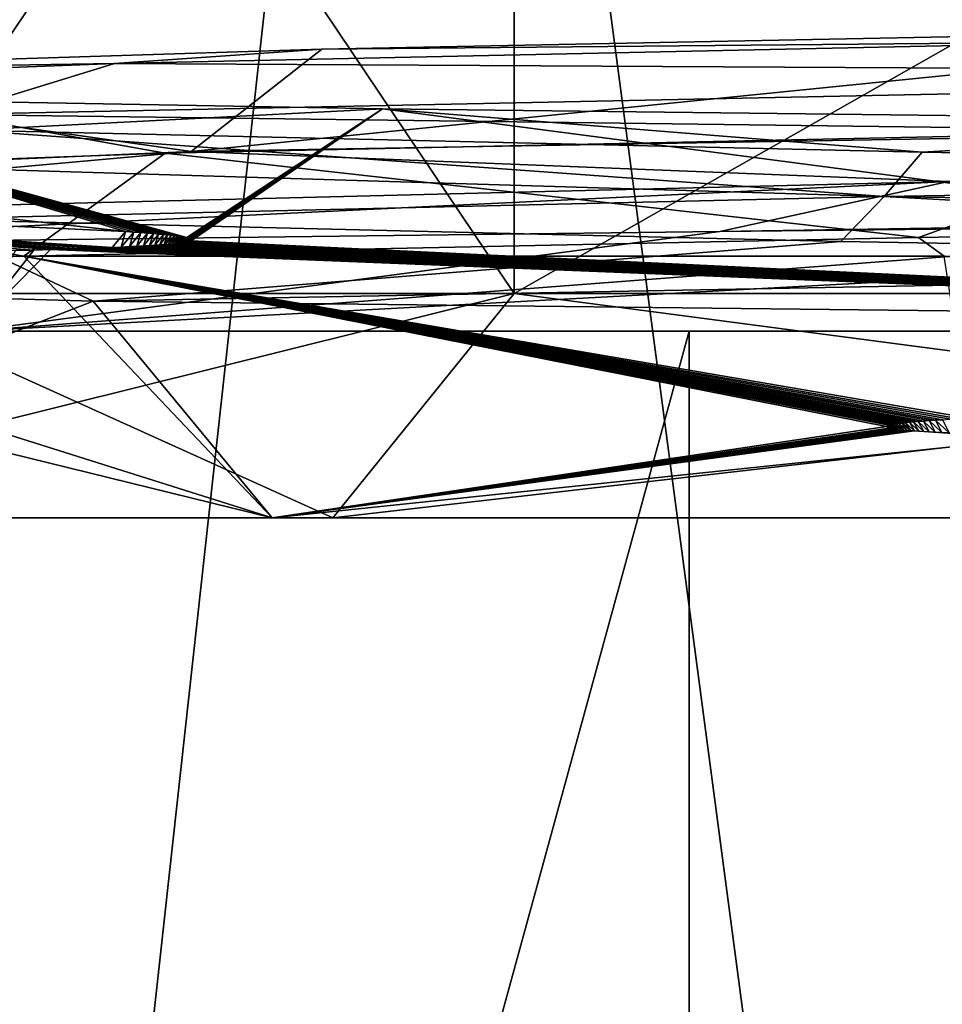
# Model space of a CAD drawing. Header units: millimetres. Extents: x -284 to 78, y 0 to 199.
# Tile 91 of 122: x 40.99 to 43.46, y 24.25 to 26.88. Entities that reach past the tile are written whole.
import ezdxf

# ---------------------------------------------------------------- set-up
doc = ezdxf.new("R2010")
doc.units = ezdxf.units.MM
doc.header["$LTSCALE"] = 65.185185
for name, color, linetype in [('504', 7, 'CONTINUOUS'), ('508', 7, 'CONTINUOUS'), ('512', 7, 'CONTINUOUS'), ('513', 7, 'CONTINUOUS'), ('514', 7, 'CONTINUOUS'), ('515', 7, 'CONTINUOUS'), ('516', 7, 'CONTINUOUS'), ('524', 7, 'CONTINUOUS'), ('540', 7, 'CONTINUOUS'), ('541', 7, 'CONTINUOUS'), ('545', 7, 'CONTINUOUS'), ('625', 7, 'CONTINUOUS'), ('626', 7, 'CONTINUOUS'), ('627', 7, 'CONTINUOUS'), ('628', 7, 'CONTINUOUS'), ('640', 7, 'CONTINUOUS'), ('641', 7, 'CONTINUOUS'), ('642', 7, 'CONTINUOUS'), ('678', 7, 'CONTINUOUS')]:
    doc.layers.add(name, color=color, linetype=linetype)

msp = doc.modelspace()

# ---------------------------------------------------------------- linework, layer by layer
at = {"layer": '504', "linetype": 'CONTINUOUS'}
for points in [[(37.4309, 7.05, 8.0018), (45.2038, 7.05, 14.107), (38.0464, 61.05, 8.8951), (37.4309, 7.05, 8.0018)], [(45.3956, 61.05, -14.1707), (39.4641, 7.05, -10.5359), (37.9456, 61.05, -8.758), (45.3956, 61.05, -14.1707)], [(38.0464, 61.05, 8.8951), (45.2038, 7.05, 14.107), (41.4499, 61.05, 12.2027), (38.0464, 61.05, 8.8951)], [(48.3757, 7.05, -14.8112), (39.4641, 7.05, -10.5359), (45.3956, 61.05, -14.1707), (48.3757, 7.05, -14.8112)], [(41.4499, 61.05, 12.2027), (45.2038, 7.05, 14.107), (45.7207, 61.05, 14.2723), (41.4499, 61.05, 12.2027)]]:
    msp.add_3dface(points, dxfattribs=at)
at = {"layer": '508', "linetype": 'CONTINUOUS'}
for points in [[(42.7831, 26.05, 10.6924), (37.5746, 26.05, 3.4668), (40.8581, 26.05, 6.642), (42.7831, 26.05, 10.6924)], [(38.2901, 26.05, -5.4118), (44.5882, 26.05, -11.7099), (40.8581, 26.05, -6.642), (38.2901, 26.05, -5.4118)], [(40.8581, 26.05, -6.642), (44.5882, 26.05, -11.7099), (46.5083, 26.05, -10.747), (40.8581, 26.05, -6.642)], [(46.5083, 26.05, 10.747), (42.7831, 26.05, 10.6924), (40.8581, 26.05, 6.642), (46.5083, 26.05, 10.747)], [(42.7831, 26.05, 10.6924), (55.3068, 26.05, 10.9566), (53.5282, 26.05, 12.218), (42.7831, 26.05, 10.6924)], [(55.3068, 26.05, 10.9566), (42.7831, 26.05, 10.6924), (46.5083, 26.05, 10.747), (55.3068, 26.05, 10.9566)], [(51.4324, 26.05, 12.8202), (42.7831, 26.05, 10.6924), (53.5282, 26.05, 12.218), (51.4324, 26.05, 12.8202)]]:
    msp.add_3dface(points, dxfattribs=at)
at = {"layer": '512', "linetype": 'CONTINUOUS'}
for points in [[(41.2743, 26.3166, -6.7525), (40.0668, 26.6786, -3.8998), (39.3369, 26.5309, -1.8305), (41.2743, 26.3166, -6.7525)], [(41.962, 26.6449, -7.0704), (40.0668, 26.6786, -3.8998), (41.4383, 26.3003, -6.9852), (41.962, 26.6449, -7.0704)], [(41.4383, 26.3003, -6.9852), (40.0668, 26.6786, -3.8998), (41.4333, 26.3013, -6.9775), (41.4383, 26.3003, -6.9852)], [(41.4333, 26.3013, -6.9775), (40.0668, 26.6786, -3.8998), (41.4276, 26.3022, -6.969), (41.4333, 26.3013, -6.9775)], [(41.4276, 26.3022, -6.969), (40.0668, 26.6786, -3.8998), (41.4212, 26.3032, -6.9596), (41.4276, 26.3022, -6.969)], [(41.4212, 26.3032, -6.9596), (40.0668, 26.6786, -3.8998), (41.414, 26.3042, -6.9491), (41.4212, 26.3032, -6.9596)], [(41.414, 26.3042, -6.9491), (40.0668, 26.6786, -3.8998), (41.4059, 26.3052, -6.9374), (41.414, 26.3042, -6.9491)], [(41.4059, 26.3052, -6.9374), (40.0668, 26.6786, -3.8998), (41.3968, 26.3063, -6.9244), (41.4059, 26.3052, -6.9374)], [(41.3968, 26.3063, -6.9244), (40.0668, 26.6786, -3.8998), (41.3866, 26.3074, -6.91), (41.3968, 26.3063, -6.9244)], [(41.3866, 26.3074, -6.91), (40.0668, 26.6786, -3.8998), (41.3753, 26.3085, -6.894), (41.3866, 26.3074, -6.91)], [(41.3753, 26.3085, -6.894), (40.0668, 26.6786, -3.8998), (41.3626, 26.3097, -6.8763), (41.3753, 26.3085, -6.894)], [(41.3626, 26.3097, -6.8763), (40.0668, 26.6786, -3.8998), (41.3485, 26.311, -6.8565), (41.3626, 26.3097, -6.8763)], [(41.3485, 26.311, -6.8565), (40.0668, 26.6786, -3.8998), (41.3328, 26.3123, -6.8345), (41.3485, 26.311, -6.8565)], [(41.3328, 26.3123, -6.8345), (40.0668, 26.6786, -3.8998), (41.3153, 26.3137, -6.81), (41.3328, 26.3123, -6.8345)], [(41.3153, 26.3137, -6.81), (40.0668, 26.6786, -3.8998), (41.2959, 26.3151, -6.7828), (41.3153, 26.3137, -6.81)], [(41.2959, 26.3151, -6.7828), (40.0668, 26.6786, -3.8998), (41.2743, 26.3166, -6.7525), (41.2959, 26.3151, -6.7828)], [(41.4427, 26.2993, -6.9921), (41.962, 26.6449, -7.0704), (41.4383, 26.3003, -6.9852), (41.4427, 26.2993, -6.9921)], [(41.4464, 26.2983, -6.9984), (41.962, 26.6449, -7.0704), (41.4427, 26.2993, -6.9921), (41.4464, 26.2983, -6.9984)], [(41.4495, 26.2972, -7.0039), (41.962, 26.6449, -7.0704), (41.4464, 26.2983, -6.9984), (41.4495, 26.2972, -7.0039)], [(46.5083, 26.05, -10.747), (41.962, 26.6449, -7.0704), (41.4494, 26.2912, -7.0132), (46.5083, 26.05, -10.747)], [(41.4494, 26.2912, -7.0132), (41.962, 26.6449, -7.0704), (41.4522, 26.2958, -7.0092), (41.4494, 26.2912, -7.0132)], [(41.4522, 26.2958, -7.0092), (41.962, 26.6449, -7.0704), (41.4495, 26.2972, -7.0039), (41.4522, 26.2958, -7.0092)], [(41.962, 26.6449, -7.0704), (46.5083, 26.05, -10.747), (44.8318, 26.6111, -9.4135), (41.962, 26.6449, -7.0704)], [(41.4448, 26.2898, -7.0098), (46.5083, 26.05, -10.747), (41.4494, 26.2912, -7.0132), (41.4448, 26.2898, -7.0098)], [(40.8581, 26.05, -6.642), (46.5083, 26.05, -10.747), (41.0727, 26.2682, -6.5658), (40.8581, 26.05, -6.642)], [(41.0283, 26.2669, -6.5072), (40.8581, 26.05, -6.642), (41.0727, 26.2682, -6.5658), (41.0283, 26.2669, -6.5072)], [(40.9794, 26.2657, -6.4413), (40.8581, 26.05, -6.642), (41.0283, 26.2669, -6.5072), (40.9794, 26.2657, -6.4413)], [(41.0727, 26.2682, -6.5658), (46.5083, 26.05, -10.747), (41.1127, 26.2694, -6.6179), (41.0727, 26.2682, -6.5658)], [(41.1127, 26.2694, -6.6179), (46.5083, 26.05, -10.747), (41.149, 26.2705, -6.6644), (41.1127, 26.2694, -6.6179)], [(41.149, 26.2705, -6.6644), (46.5083, 26.05, -10.747), (41.1818, 26.2717, -6.7059), (41.149, 26.2705, -6.6644)], [(41.1818, 26.2717, -6.7059), (46.5083, 26.05, -10.747), (41.2114, 26.2728, -6.7428), (41.1818, 26.2717, -6.7059)], [(41.2114, 26.2728, -6.7428), (46.5083, 26.05, -10.747), (41.2382, 26.2739, -6.7758), (41.2114, 26.2728, -6.7428)], [(41.2382, 26.2739, -6.7758), (46.5083, 26.05, -10.747), (41.2624, 26.2749, -6.8053), (41.2382, 26.2739, -6.7758)], [(41.2624, 26.2749, -6.8053), (46.5083, 26.05, -10.747), (41.2843, 26.276, -6.8316), (41.2624, 26.2749, -6.8053)], [(41.2843, 26.276, -6.8316), (46.5083, 26.05, -10.747), (41.3041, 26.277, -6.8552), (41.2843, 26.276, -6.8316)], [(41.3041, 26.277, -6.8552), (46.5083, 26.05, -10.747), (41.3219, 26.2779, -6.8762), (41.3041, 26.277, -6.8552)], [(41.3219, 26.2779, -6.8762), (46.5083, 26.05, -10.747), (41.3381, 26.2789, -6.895), (41.3219, 26.2779, -6.8762)], [(41.3381, 26.2789, -6.895), (46.5083, 26.05, -10.747), (41.3526, 26.2798, -6.9118), (41.3381, 26.2789, -6.895)], [(41.3526, 26.2798, -6.9118), (46.5083, 26.05, -10.747), (41.3658, 26.2807, -6.9268), (41.3526, 26.2798, -6.9118)], [(41.3658, 26.2807, -6.9268), (46.5083, 26.05, -10.747), (41.3777, 26.2816, -6.9401), (41.3658, 26.2807, -6.9268)], [(41.3777, 26.2816, -6.9401), (46.5083, 26.05, -10.747), (41.3884, 26.2825, -6.9521), (41.3777, 26.2816, -6.9401)], [(41.3884, 26.2825, -6.9521), (46.5083, 26.05, -10.747), (41.3982, 26.2833, -6.9627), (41.3884, 26.2825, -6.9521)], [(41.3982, 26.2833, -6.9627), (46.5083, 26.05, -10.747), (41.4069, 26.2842, -6.9722), (41.3982, 26.2833, -6.9627)], [(41.4069, 26.2842, -6.9722), (46.5083, 26.05, -10.747), (41.4149, 26.285, -6.9806), (41.4069, 26.2842, -6.9722)], [(41.4149, 26.285, -6.9806), (46.5083, 26.05, -10.747), (41.422, 26.2859, -6.988), (41.4149, 26.285, -6.9806)], [(41.422, 26.2859, -6.988), (46.5083, 26.05, -10.747), (41.4285, 26.2868, -6.9946), (41.422, 26.2859, -6.988)], [(41.4285, 26.2868, -6.9946), (46.5083, 26.05, -10.747), (41.4344, 26.2877, -7.0004), (41.4285, 26.2868, -6.9946)], [(41.4344, 26.2877, -7.0004), (46.5083, 26.05, -10.747), (41.4398, 26.2887, -7.0055), (41.4344, 26.2877, -7.0004)], [(41.4398, 26.2887, -7.0055), (46.5083, 26.05, -10.747), (41.4448, 26.2898, -7.0098), (41.4398, 26.2887, -7.0055)]]:
    msp.add_3dface(points, dxfattribs=at)
at = {"layer": '513', "linetype": 'CONTINUOUS'}
for points in [[(46.5083, 26.05, 10.747), (40.8581, 26.05, 6.642), (46.4393, 26.35, 10.4077), (46.5083, 26.05, 10.747)], [(46.4393, 26.35, 10.4077), (40.8581, 26.05, 6.642), (44.6022, 26.3352, 9.6015), (46.4393, 26.35, 10.4077)], [(44.6022, 26.3352, 9.6015), (40.8581, 26.05, 6.642), (42.8649, 26.3166, 8.4158), (44.6022, 26.3352, 9.6015)], [(42.8649, 26.3166, 8.4158), (40.8581, 26.05, 6.642), (39.955, 26.2807, 4.6506), (42.8649, 26.3166, 8.4158)]]:
    msp.add_3dface(points, dxfattribs=at)
at = {"layer": '514', "linetype": 'CONTINUOUS'}
for points in [[(47.6431, 26.6372, 10.7787), (43.4779, 26.45, 8.9818), (41.4496, 26.5303, 6.9732), (47.6431, 26.6372, 10.7787)], [(41.4496, 26.5303, 6.9732), (39.4443, 26.35, 3.4332), (38.9675, 26.4235, 0.1409), (41.4496, 26.5303, 6.9732)], [(43.4779, 26.45, 8.9818), (39.4443, 26.35, 3.4332), (41.4496, 26.5303, 6.9732), (43.4779, 26.45, 8.9818)], [(39.955, 26.2807, 4.6506), (39.4443, 26.35, 3.4332), (43.4779, 26.45, 8.9818), (39.955, 26.2807, 4.6506)], [(42.8649, 26.3166, 8.4158), (39.955, 26.2807, 4.6506), (43.4779, 26.45, 8.9818), (42.8649, 26.3166, 8.4158)], [(42.8649, 26.3166, 8.4158), (43.4779, 26.45, 8.9818), (49.3117, 26.4186, 11.0119), (42.8649, 26.3166, 8.4158)], [(40.9794, 26.2657, -6.4413), (41.0283, 26.2669, -6.5072), (38.9675, 26.4235, 0.1409), (40.9794, 26.2657, -6.4413)], [(41.0283, 26.2669, -6.5072), (41.0727, 26.2682, -6.5658), (38.9675, 26.4235, 0.1409), (41.0283, 26.2669, -6.5072)], [(41.0727, 26.2682, -6.5658), (41.1127, 26.2694, -6.6179), (38.9675, 26.4235, 0.1409), (41.0727, 26.2682, -6.5658)], [(41.1127, 26.2694, -6.6179), (41.149, 26.2705, -6.6644), (38.9675, 26.4235, 0.1409), (41.1127, 26.2694, -6.6179)], [(41.149, 26.2705, -6.6644), (41.1818, 26.2717, -6.7059), (38.9675, 26.4235, 0.1409), (41.149, 26.2705, -6.6644)], [(41.1818, 26.2717, -6.7059), (41.2114, 26.2728, -6.7428), (38.9675, 26.4235, 0.1409), (41.1818, 26.2717, -6.7059)], [(41.2114, 26.2728, -6.7428), (41.2382, 26.2739, -6.7758), (38.9675, 26.4235, 0.1409), (41.2114, 26.2728, -6.7428)], [(41.2382, 26.2739, -6.7758), (41.2743, 26.3166, -6.7525), (38.9675, 26.4235, 0.1409), (41.2382, 26.2739, -6.7758)], [(41.2382, 26.2739, -6.7758), (41.2624, 26.2749, -6.8053), (41.2743, 26.3166, -6.7525), (41.2382, 26.2739, -6.7758)], [(41.2624, 26.2749, -6.8053), (41.2959, 26.3151, -6.7828), (41.2743, 26.3166, -6.7525), (41.2624, 26.2749, -6.8053)], [(41.2624, 26.2749, -6.8053), (41.2843, 26.276, -6.8316), (41.2959, 26.3151, -6.7828), (41.2624, 26.2749, -6.8053)], [(41.2843, 26.276, -6.8316), (41.3153, 26.3137, -6.81), (41.2959, 26.3151, -6.7828), (41.2843, 26.276, -6.8316)], [(41.2843, 26.276, -6.8316), (41.3041, 26.277, -6.8552), (41.3153, 26.3137, -6.81), (41.2843, 26.276, -6.8316)], [(41.3041, 26.277, -6.8552), (41.3328, 26.3123, -6.8345), (41.3153, 26.3137, -6.81), (41.3041, 26.277, -6.8552)], [(41.3041, 26.277, -6.8552), (41.3219, 26.2779, -6.8762), (41.3328, 26.3123, -6.8345), (41.3041, 26.277, -6.8552)], [(41.3219, 26.2779, -6.8762), (41.3485, 26.311, -6.8565), (41.3328, 26.3123, -6.8345), (41.3219, 26.2779, -6.8762)], [(41.3219, 26.2779, -6.8762), (41.3381, 26.2789, -6.895), (41.3485, 26.311, -6.8565), (41.3219, 26.2779, -6.8762)], [(41.3381, 26.2789, -6.895), (41.3626, 26.3097, -6.8763), (41.3485, 26.311, -6.8565), (41.3381, 26.2789, -6.895)], [(41.3381, 26.2789, -6.895), (41.3526, 26.2798, -6.9118), (41.3626, 26.3097, -6.8763), (41.3381, 26.2789, -6.895)], [(41.3526, 26.2798, -6.9118), (41.3753, 26.3085, -6.894), (41.3626, 26.3097, -6.8763), (41.3526, 26.2798, -6.9118)], [(41.3526, 26.2798, -6.9118), (41.3658, 26.2807, -6.9268), (41.3753, 26.3085, -6.894), (41.3526, 26.2798, -6.9118)], [(41.3658, 26.2807, -6.9268), (41.3866, 26.3074, -6.91), (41.3753, 26.3085, -6.894), (41.3658, 26.2807, -6.9268)], [(41.3658, 26.2807, -6.9268), (41.3777, 26.2816, -6.9401), (41.3866, 26.3074, -6.91), (41.3658, 26.2807, -6.9268)], [(41.3777, 26.2816, -6.9401), (41.3968, 26.3063, -6.9244), (41.3866, 26.3074, -6.91), (41.3777, 26.2816, -6.9401)], [(41.3777, 26.2816, -6.9401), (41.4059, 26.3052, -6.9374), (41.3968, 26.3063, -6.9244), (41.3777, 26.2816, -6.9401)], [(41.3777, 26.2816, -6.9401), (41.3884, 26.2825, -6.9521), (41.4059, 26.3052, -6.9374), (41.3777, 26.2816, -6.9401)], [(41.3884, 26.2825, -6.9521), (41.414, 26.3042, -6.9491), (41.4059, 26.3052, -6.9374), (41.3884, 26.2825, -6.9521)], [(41.3884, 26.2825, -6.9521), (41.3982, 26.2833, -6.9627), (41.414, 26.3042, -6.9491), (41.3884, 26.2825, -6.9521)], [(41.3982, 26.2833, -6.9627), (41.4212, 26.3032, -6.9596), (41.414, 26.3042, -6.9491), (41.3982, 26.2833, -6.9627)], [(41.3982, 26.2833, -6.9627), (41.4069, 26.2842, -6.9722), (41.4212, 26.3032, -6.9596), (41.3982, 26.2833, -6.9627)], [(41.4069, 26.2842, -6.9722), (41.4276, 26.3022, -6.969), (41.4212, 26.3032, -6.9596), (41.4069, 26.2842, -6.9722)], [(41.4069, 26.2842, -6.9722), (41.4149, 26.285, -6.9806), (41.4276, 26.3022, -6.969), (41.4069, 26.2842, -6.9722)], [(41.4149, 26.285, -6.9806), (41.4333, 26.3013, -6.9775), (41.4276, 26.3022, -6.969), (41.4149, 26.285, -6.9806)], [(41.4149, 26.285, -6.9806), (41.422, 26.2859, -6.988), (41.4333, 26.3013, -6.9775), (41.4149, 26.285, -6.9806)], [(41.422, 26.2859, -6.988), (41.4383, 26.3003, -6.9852), (41.4333, 26.3013, -6.9775), (41.422, 26.2859, -6.988)], [(41.422, 26.2859, -6.988), (41.4285, 26.2868, -6.9946), (41.4383, 26.3003, -6.9852), (41.422, 26.2859, -6.988)], [(41.4285, 26.2868, -6.9946), (41.4427, 26.2993, -6.9921), (41.4383, 26.3003, -6.9852), (41.4285, 26.2868, -6.9946)], [(41.4285, 26.2868, -6.9946), (41.4344, 26.2877, -7.0004), (41.4427, 26.2993, -6.9921), (41.4285, 26.2868, -6.9946)], [(41.4344, 26.2877, -7.0004), (41.4464, 26.2983, -6.9984), (41.4427, 26.2993, -6.9921), (41.4344, 26.2877, -7.0004)], [(41.4344, 26.2877, -7.0004), (41.4398, 26.2887, -7.0055), (41.4464, 26.2983, -6.9984), (41.4344, 26.2877, -7.0004)], [(41.4398, 26.2887, -7.0055), (41.4495, 26.2972, -7.0039), (41.4464, 26.2983, -6.9984), (41.4398, 26.2887, -7.0055)], [(41.4398, 26.2887, -7.0055), (41.4448, 26.2898, -7.0098), (41.4495, 26.2972, -7.0039), (41.4398, 26.2887, -7.0055)], [(41.4448, 26.2898, -7.0098), (41.4522, 26.2958, -7.0092), (41.4495, 26.2972, -7.0039), (41.4448, 26.2898, -7.0098)], [(41.4448, 26.2898, -7.0098), (41.4494, 26.2912, -7.0132), (41.4522, 26.2958, -7.0092), (41.4448, 26.2898, -7.0098)]]:
    msp.add_3dface(points, dxfattribs=at)
at = {"layer": '515', "linetype": 'CONTINUOUS'}
msp.add_3dface([(44.6022, 26.3352, 9.6015), (42.8649, 26.3166, 8.4158), (49.3117, 26.4186, 11.0119), (44.6022, 26.3352, 9.6015)], dxfattribs=at)
at = {"layer": '516', "linetype": 'CONTINUOUS'}
for points in [[(47.6431, 26.6372, 10.7787), (41.4496, 26.5303, 6.9732), (44.7448, 26.8626, 9.2099), (47.6431, 26.6372, 10.7787)], [(44.7448, 26.8626, 9.2099), (41.4496, 26.5303, 6.9732), (41.7993, 26.8044, 6.7222), (44.7448, 26.8626, 9.2099)], [(41.4496, 26.5303, 6.9732), (39.9378, 26.7462, 3.3456), (41.7993, 26.8044, 6.7222), (41.4496, 26.5303, 6.9732)], [(39.9378, 26.7462, 3.3456), (41.4496, 26.5303, 6.9732), (38.9675, 26.4235, 0.1409), (39.9378, 26.7462, 3.3456)], [(41.2743, 26.3166, -6.7525), (39.3369, 26.5309, -1.8305), (38.9675, 26.4235, 0.1409), (41.2743, 26.3166, -6.7525)]]:
    msp.add_3dface(points, dxfattribs=at)
at = {"layer": '524', "linetype": 'CONTINUOUS'}
for points in [[(42.783, 7.05, 10.6923), (37.5746, 7.05, 3.4668), (42.7831, 26.05, 10.6924), (42.783, 7.05, 10.6923)], [(37.5746, 7.05, 3.4668), (37.5746, 26.05, 3.4668), (42.7831, 26.05, 10.6924), (37.5746, 7.05, 3.4668)], [(38.2899, 7.05, -5.4114), (44.5886, 7.05, -11.7101), (38.2901, 26.05, -5.4118), (38.2899, 7.05, -5.4114)], [(44.5886, 7.05, -11.7101), (44.5882, 26.05, -11.7099), (38.2901, 26.05, -5.4118), (44.5886, 7.05, -11.7101)], [(51.4324, 7.05, 12.8202), (42.783, 7.05, 10.6923), (51.4324, 26.05, 12.8202), (51.4324, 7.05, 12.8202)], [(42.783, 7.05, 10.6923), (42.7831, 26.05, 10.6924), (51.4324, 26.05, 12.8202), (42.783, 7.05, 10.6923)]]:
    msp.add_3dface(points, dxfattribs=at)
at = {"layer": '540', "linetype": 'CONTINUOUS'}
for points in [[(39.7, 25.55), (41.667, 25.55, -6.0541), (39.9, 25.55), (39.7, 25.55)], [(41.667, 25.55, 6.0541), (39.7, 25.55), (41.8288, 25.55, 5.9365), (41.667, 25.55, 6.0541)], [(41.8288, 25.55, 5.9365), (39.7, 25.55), (39.9, 25.55), (41.8288, 25.55, 5.9365)], [(39.9, 25.55), (41.667, 25.55, -6.0541), (41.8288, 25.55, -5.9365), (39.9, 25.55)], [(41.667, 25.55, -6.0541), (46.8171, 25.55, -9.7959), (46.8789, 25.55, -9.6057), (41.667, 25.55, -6.0541)], [(41.8288, 25.55, -5.9365), (41.667, 25.55, -6.0541), (46.8789, 25.55, -9.6057), (41.8288, 25.55, -5.9365)], [(46.8171, 25.55, 9.7959), (41.667, 25.55, 6.0541), (46.8789, 25.55, 9.6057), (46.8171, 25.55, 9.7959)], [(46.8789, 25.55, 9.6057), (41.667, 25.55, 6.0541), (41.8288, 25.55, 5.9365), (46.8789, 25.55, 9.6057)]]:
    msp.add_3dface(points, dxfattribs=at)
at = {"layer": '541', "linetype": 'CONTINUOUS'}
for points in [[(40.5, 28.85), (40.5, 26.15), (42.3143, 26.15, -5.5839), (40.5, 28.85)], [(42.3143, 28.85, -5.5839), (40.5, 28.85), (42.3143, 26.15, -5.5839), (42.3143, 28.85, -5.5839)], [(47.0643, 28.85, -9.035), (42.3143, 28.85, -5.5839), (47.0644, 26.15, -9.0351), (47.0643, 28.85, -9.035)], [(47.0644, 26.15, -9.0351), (42.3143, 28.85, -5.5839), (42.3143, 26.15, -5.5839), (47.0644, 26.15, -9.0351)]]:
    msp.add_3dface(points, dxfattribs=at)
at = {"layer": '545', "linetype": 'CONTINUOUS'}
for points in [[(40.5, 26.15), (40.5, 28.85), (42.3143, 28.85, 5.5839), (40.5, 26.15)], [(40.5, 26.15), (42.3143, 28.85, 5.5839), (42.3143, 26.15, 5.5839), (40.5, 26.15)], [(42.3143, 28.85, 5.5839), (47.0643, 28.85, 9.035), (42.3143, 26.15, 5.5839), (42.3143, 28.85, 5.5839)], [(42.3143, 26.15, 5.5839), (47.0643, 28.85, 9.035), (47.0644, 26.15, 9.0351), (42.3143, 26.15, 5.5839)]]:
    msp.add_3dface(points, dxfattribs=at)
at = {"layer": '625', "linetype": 'CONTINUOUS'}
for points in [[(39.7, 25.55), (39.0596, 26.1904, 0), (41.187, 26.1295, -6.3792), (39.7, 25.55)], [(41.667, 25.55, -6.0541), (39.7, 25.55), (41.187, 26.1295, -6.3792), (41.667, 25.55, -6.0541)], [(46.6294, 26.0685, -10.28), (41.667, 25.55, -6.0541), (41.187, 26.1295, -6.3792), (46.6294, 26.0685, -10.28)], [(46.8171, 25.55, -9.7959), (41.667, 25.55, -6.0541), (46.6294, 26.0685, -10.28), (46.8171, 25.55, -9.7959)]]:
    msp.add_3dface(points, dxfattribs=at)
at = {"layer": '626', "linetype": 'CONTINUOUS'}
for points in [[(41.667, 25.55, 6.0541), (41.0018, 26.25, 6.3271), (39.5411, 26.2202, 3.3102), (41.667, 25.55, 6.0541)], [(41.0018, 26.25, 6.3271), (41.667, 25.55, 6.0541), (43.3113, 25.7944, 8.1514), (41.0018, 26.25, 6.3271)], [(43.4656, 26.25, 8.8488), (41.0018, 26.25, 6.3271), (43.5331, 25.8166, 8.3566), (43.4656, 26.25, 8.8488)], [(43.5331, 25.8166, 8.3566), (41.0018, 26.25, 6.3271), (43.5068, 25.8152, 8.3344), (43.5331, 25.8166, 8.3566)], [(43.5068, 25.8152, 8.3344), (41.0018, 26.25, 6.3271), (43.4832, 25.8138, 8.3141), (43.5068, 25.8152, 8.3344)], [(43.4832, 25.8138, 8.3141), (41.0018, 26.25, 6.3271), (43.462, 25.8124, 8.2958), (43.4832, 25.8138, 8.3141)], [(43.462, 25.8124, 8.2958), (41.0018, 26.25, 6.3271), (43.4429, 25.8112, 8.279), (43.462, 25.8124, 8.2958)], [(43.4429, 25.8112, 8.279), (41.0018, 26.25, 6.3271), (43.4257, 25.8099, 8.2639), (43.4429, 25.8112, 8.279)], [(43.4257, 25.8099, 8.2639), (41.0018, 26.25, 6.3271), (43.4103, 25.8088, 8.2501), (43.4257, 25.8099, 8.2639)], [(43.4103, 25.8088, 8.2501), (41.0018, 26.25, 6.3271), (43.3965, 25.8076, 8.2375), (43.4103, 25.8088, 8.2501)], [(43.3965, 25.8076, 8.2375), (41.0018, 26.25, 6.3271), (43.384, 25.8066, 8.2262), (43.3965, 25.8076, 8.2375)], [(43.384, 25.8066, 8.2262), (41.0018, 26.25, 6.3271), (43.3728, 25.8055, 8.2158), (43.384, 25.8066, 8.2262)], [(43.3728, 25.8055, 8.2158), (41.0018, 26.25, 6.3271), (43.3628, 25.8045, 8.2064), (43.3728, 25.8055, 8.2158)], [(43.3628, 25.8045, 8.2064), (41.0018, 26.25, 6.3271), (43.3538, 25.8035, 8.1978), (43.3628, 25.8045, 8.2064)], [(43.3538, 25.8035, 8.1978), (41.0018, 26.25, 6.3271), (43.3458, 25.8025, 8.19), (43.3538, 25.8035, 8.1978)], [(43.3458, 25.8025, 8.19), (41.0018, 26.25, 6.3271), (43.3386, 25.8015, 8.183), (43.3458, 25.8025, 8.19)], [(43.3386, 25.8015, 8.183), (41.0018, 26.25, 6.3271), (43.3322, 25.8006, 8.1765), (43.3386, 25.8015, 8.183)], [(43.3322, 25.8006, 8.1765), (41.0018, 26.25, 6.3271), (43.3266, 25.7996, 8.1706), (43.3322, 25.8006, 8.1765)], [(43.3266, 25.7996, 8.1706), (41.0018, 26.25, 6.3271), (43.3217, 25.7986, 8.1653), (43.3266, 25.7996, 8.1706)], [(43.3217, 25.7986, 8.1653), (41.0018, 26.25, 6.3271), (43.3174, 25.7975, 8.1604), (43.3217, 25.7986, 8.1653)], [(43.3174, 25.7975, 8.1604), (41.0018, 26.25, 6.3271), (43.3113, 25.7944, 8.1514), (43.3174, 25.7975, 8.1604)], [(39.0596, 26.1904, 0), (41.667, 25.55, 6.0541), (39.5411, 26.2202, 3.3102), (39.0596, 26.1904, 0)], [(39.7, 25.55), (41.667, 25.55, 6.0541), (39.0596, 26.1904, 0), (39.7, 25.55)], [(43.3113, 25.7944, 8.1514), (41.667, 25.55, 6.0541), (43.3182, 25.7902, 8.1517), (43.3113, 25.7944, 8.1514)], [(43.3182, 25.7902, 8.1517), (41.667, 25.55, 6.0541), (43.3232, 25.7891, 8.1543), (43.3182, 25.7902, 8.1517)], [(43.3232, 25.7891, 8.1543), (41.667, 25.55, 6.0541), (43.3287, 25.7881, 8.1576), (43.3232, 25.7891, 8.1543)], [(43.3287, 25.7881, 8.1576), (41.667, 25.55, 6.0541), (43.3347, 25.7873, 8.1613), (43.3287, 25.7881, 8.1576)], [(43.3347, 25.7873, 8.1613), (41.667, 25.55, 6.0541), (43.3413, 25.7864, 8.1656), (43.3347, 25.7873, 8.1613)], [(43.3413, 25.7864, 8.1656), (41.667, 25.55, 6.0541), (43.3486, 25.7856, 8.1705), (43.3413, 25.7864, 8.1656)], [(43.3486, 25.7856, 8.1705), (41.667, 25.55, 6.0541), (43.3567, 25.7848, 8.176), (43.3486, 25.7856, 8.1705)], [(43.3567, 25.7848, 8.176), (41.667, 25.55, 6.0541), (43.3656, 25.7839, 8.1822), (43.3567, 25.7848, 8.176)], [(43.3656, 25.7839, 8.1822), (41.667, 25.55, 6.0541), (43.3754, 25.7831, 8.1891), (43.3656, 25.7839, 8.1822)], [(43.3754, 25.7831, 8.1891), (41.667, 25.55, 6.0541), (43.3862, 25.7823, 8.1968), (43.3754, 25.7831, 8.1891)], [(41.667, 25.55, 6.0541), (46.8171, 25.55, 9.7959), (43.3862, 25.7823, 8.1968), (41.667, 25.55, 6.0541)], [(43.3862, 25.7823, 8.1968), (46.8171, 25.55, 9.7959), (43.3981, 25.7815, 8.2053), (43.3862, 25.7823, 8.1968)], [(43.3981, 25.7815, 8.2053), (46.8171, 25.55, 9.7959), (43.4113, 25.7806, 8.2149), (43.3981, 25.7815, 8.2053)], [(43.4113, 25.7806, 8.2149), (46.8171, 25.55, 9.7959), (43.4259, 25.7798, 8.2254), (43.4113, 25.7806, 8.2149)], [(43.4259, 25.7798, 8.2254), (46.8171, 25.55, 9.7959), (43.442, 25.7789, 8.2372), (43.4259, 25.7798, 8.2254)], [(43.442, 25.7789, 8.2372), (46.8171, 25.55, 9.7959), (43.4598, 25.778, 8.2502), (43.442, 25.7789, 8.2372)], [(43.4598, 25.778, 8.2502), (46.8171, 25.55, 9.7959), (43.4795, 25.7771, 8.2646), (43.4598, 25.778, 8.2502)]]:
    msp.add_3dface(points, dxfattribs=at)
at = {"layer": '627', "linetype": 'CONTINUOUS'}
for points in [[(39.9, 25.55), (41.8288, 25.55, -5.9365), (40.5, 26.15), (39.9, 25.55)], [(40.5, 26.15), (41.8288, 25.55, -5.9365), (42.3143, 26.15, -5.5839), (40.5, 26.15)], [(41.8288, 25.55, -5.9365), (46.8789, 25.55, -9.6057), (42.3143, 26.15, -5.5839), (41.8288, 25.55, -5.9365)], [(46.8789, 25.55, -9.6057), (47.0644, 26.15, -9.0351), (42.3143, 26.15, -5.5839), (46.8789, 25.55, -9.6057)]]:
    msp.add_3dface(points, dxfattribs=at)
at = {"layer": '628', "linetype": 'CONTINUOUS'}
for points in [[(41.8288, 25.55, 5.9365), (39.9, 25.55), (42.3143, 26.15, 5.5839), (41.8288, 25.55, 5.9365)], [(39.9, 25.55), (40.5, 26.15), (42.3143, 26.15, 5.5839), (39.9, 25.55)], [(46.8789, 25.55, 9.6057), (41.8288, 25.55, 5.9365), (47.0644, 26.15, 9.0351), (46.8789, 25.55, 9.6057)], [(41.8288, 25.55, 5.9365), (42.3143, 26.15, 5.5839), (47.0644, 26.15, 9.0351), (41.8288, 25.55, 5.9365)]]:
    msp.add_3dface(points, dxfattribs=at)
at = {"layer": '640', "linetype": 'CONTINUOUS'}
for points in [[(41.3805, 26.5267, 6.1121), (43.3974, 26.3, 8.798), (44.1899, 26.5859, 8.8259), (41.3805, 26.5267, 6.1121)], [(43.3974, 26.3, 8.798), (46.4393, 26.35, 10.4077), (44.1899, 26.5859, 8.8259), (43.3974, 26.3, 8.798)], [(39.7489, 26.4675, 2.563), (41.0018, 26.25, 6.3271), (41.3805, 26.5267, 6.1121), (39.7489, 26.4675, 2.563)], [(41.0018, 26.25, 6.3271), (43.3974, 26.3, 8.798), (41.3805, 26.5267, 6.1121), (41.0018, 26.25, 6.3271)], [(39.5411, 26.2202, 3.3102), (41.0018, 26.25, 6.3271), (39.7489, 26.4675, 2.563), (39.5411, 26.2202, 3.3102)], [(41.187, 26.1295, -6.3792), (39.0596, 26.1904, 0), (40.7198, 26.3492, -5.0529), (41.187, 26.1295, -6.3792)], [(43.1896, 26.29, -8.0791), (41.187, 26.1295, -6.3792), (40.7198, 26.3492, -5.0529), (43.1896, 26.29, -8.0791)], [(46.5901, 26.2308, -10.0013), (41.187, 26.1295, -6.3792), (43.1896, 26.29, -8.0791), (46.5901, 26.2308, -10.0013)], [(46.6294, 26.0685, -10.28), (41.187, 26.1295, -6.3792), (46.5901, 26.2308, -10.0013), (46.6294, 26.0685, -10.28)]]:
    msp.add_3dface(points, dxfattribs=at)
at = {"layer": '641', "linetype": 'CONTINUOUS'}
for points in [[(44.7448, 26.8626, 9.2099), (41.7993, 26.8044, 6.7222), (44.0013, 26.8254, 8.6988), (44.7448, 26.8626, 9.2099)], [(44.0013, 26.8254, 8.6988), (41.7993, 26.8044, 6.7222), (41.2448, 26.766, 5.9161), (44.0013, 26.8254, 8.6988)], [(41.7993, 26.8044, 6.7222), (39.9378, 26.7462, 3.3456), (41.2448, 26.766, 5.9161), (41.7993, 26.8044, 6.7222)], [(41.2448, 26.766, 5.9161), (39.9378, 26.7462, 3.3456), (39.6913, 26.7067, 2.3206), (41.2448, 26.766, 5.9161)], [(40.0668, 26.6786, -3.8998), (41.962, 26.6449, -7.0704), (40.8524, 26.588, -5.2891), (40.0668, 26.6786, -3.8998)], [(40.8524, 26.588, -5.2891), (41.962, 26.6449, -7.0704), (43.4074, 26.5287, -8.2578), (40.8524, 26.588, -5.2891)], [(41.962, 26.6449, -7.0704), (44.8318, 26.6111, -9.4135), (43.4074, 26.5287, -8.2578), (41.962, 26.6449, -7.0704)], [(43.4074, 26.5287, -8.2578), (44.8318, 26.6111, -9.4135), (46.8682, 26.4693, -10.0918), (43.4074, 26.5287, -8.2578)]]:
    msp.add_3dface(points, dxfattribs=at)
at = {"layer": '642', "linetype": 'CONTINUOUS'}
for points in [[(44.0013, 26.8254, 8.6988), (41.2448, 26.766, 5.9161), (46.1362, 26.74, 9.7633), (44.0013, 26.8254, 8.6988)], [(41.2448, 26.766, 5.9161), (39.6913, 26.7067, 2.3206), (40.7997, 26.63, 5.06), (41.2448, 26.766, 5.9161)], [(41.2448, 26.766, 5.9161), (40.7997, 26.63, 5.06), (46.1362, 26.74, 9.7633), (41.2448, 26.766, 5.9161)], [(40.7997, 26.63, 5.06), (44.1899, 26.5859, 8.8259), (46.1362, 26.74, 9.7633), (40.7997, 26.63, 5.06)], [(39.7489, 26.4675, 2.563), (41.3805, 26.5267, 6.1121), (40.7997, 26.63, 5.06), (39.7489, 26.4675, 2.563)], [(41.3805, 26.5267, 6.1121), (44.1899, 26.5859, 8.8259), (40.7997, 26.63, 5.06), (41.3805, 26.5267, 6.1121)], [(40.8524, 26.588, -5.2891), (43.3054, 26.41, -8.089), (39.6856, 26.52, -1.9656), (40.8524, 26.588, -5.2891)], [(40.8524, 26.588, -5.2891), (43.4074, 26.5287, -8.2578), (43.3054, 26.41, -8.089), (40.8524, 26.588, -5.2891)], [(43.4074, 26.5287, -8.2578), (46.8682, 26.4693, -10.0918), (43.3054, 26.41, -8.089), (43.4074, 26.5287, -8.2578)], [(43.3054, 26.41, -8.089), (40.7198, 26.3492, -5.0529), (39.6856, 26.52, -1.9656), (43.3054, 26.41, -8.089)], [(46.8682, 26.4693, -10.0918), (49.9977, 26.3, -10.5), (43.3054, 26.41, -8.089), (46.8682, 26.4693, -10.0918)], [(43.1896, 26.29, -8.0791), (40.7198, 26.3492, -5.0529), (43.3054, 26.41, -8.089), (43.1896, 26.29, -8.0791)], [(46.5901, 26.2308, -10.0013), (43.1896, 26.29, -8.0791), (43.3054, 26.41, -8.089), (46.5901, 26.2308, -10.0013)], [(49.9977, 26.3, -10.5), (46.5901, 26.2308, -10.0013), (43.3054, 26.41, -8.089), (49.9977, 26.3, -10.5)], [(43.3174, 25.7975, 8.1604), (43.3113, 25.7944, 8.1514), (43.3182, 25.7902, 8.1517), (43.3174, 25.7975, 8.1604)], [(43.3217, 25.7986, 8.1653), (43.3174, 25.7975, 8.1604), (43.3232, 25.7891, 8.1543), (43.3217, 25.7986, 8.1653)], [(43.3174, 25.7975, 8.1604), (43.3182, 25.7902, 8.1517), (43.3232, 25.7891, 8.1543), (43.3174, 25.7975, 8.1604)], [(43.3266, 25.7996, 8.1706), (43.3217, 25.7986, 8.1653), (43.3287, 25.7881, 8.1576), (43.3266, 25.7996, 8.1706)], [(43.3217, 25.7986, 8.1653), (43.3232, 25.7891, 8.1543), (43.3287, 25.7881, 8.1576), (43.3217, 25.7986, 8.1653)], [(43.3322, 25.8006, 8.1765), (43.3266, 25.7996, 8.1706), (43.3413, 25.7864, 8.1656), (43.3322, 25.8006, 8.1765)], [(43.3266, 25.7996, 8.1706), (43.3287, 25.7881, 8.1576), (43.3347, 25.7873, 8.1613), (43.3266, 25.7996, 8.1706)], [(43.3266, 25.7996, 8.1706), (43.3347, 25.7873, 8.1613), (43.3413, 25.7864, 8.1656), (43.3266, 25.7996, 8.1706)], [(43.3386, 25.8015, 8.183), (43.3322, 25.8006, 8.1765), (43.3486, 25.7856, 8.1705), (43.3386, 25.8015, 8.183)], [(43.3322, 25.8006, 8.1765), (43.3413, 25.7864, 8.1656), (43.3486, 25.7856, 8.1705), (43.3322, 25.8006, 8.1765)], [(43.3458, 25.8025, 8.19), (43.3386, 25.8015, 8.183), (43.3567, 25.7848, 8.176), (43.3458, 25.8025, 8.19)], [(43.3386, 25.8015, 8.183), (43.3486, 25.7856, 8.1705), (43.3567, 25.7848, 8.176), (43.3386, 25.8015, 8.183)], [(43.3538, 25.8035, 8.1978), (43.3458, 25.8025, 8.19), (43.3656, 25.7839, 8.1822), (43.3538, 25.8035, 8.1978)], [(43.3458, 25.8025, 8.19), (43.3567, 25.7848, 8.176), (43.3656, 25.7839, 8.1822), (43.3458, 25.8025, 8.19)], [(43.3628, 25.8045, 8.2064), (43.3538, 25.8035, 8.1978), (43.3754, 25.7831, 8.1891), (43.3628, 25.8045, 8.2064)], [(43.3538, 25.8035, 8.1978), (43.3656, 25.7839, 8.1822), (43.3754, 25.7831, 8.1891), (43.3538, 25.8035, 8.1978)], [(43.3728, 25.8055, 8.2158), (43.3628, 25.8045, 8.2064), (43.3862, 25.7823, 8.1968), (43.3728, 25.8055, 8.2158)], [(43.3628, 25.8045, 8.2064), (43.3754, 25.7831, 8.1891), (43.3862, 25.7823, 8.1968), (43.3628, 25.8045, 8.2064)], [(43.384, 25.8066, 8.2262), (43.3728, 25.8055, 8.2158), (43.3981, 25.7815, 8.2053), (43.384, 25.8066, 8.2262)], [(43.3728, 25.8055, 8.2158), (43.3862, 25.7823, 8.1968), (43.3981, 25.7815, 8.2053), (43.3728, 25.8055, 8.2158)], [(43.3965, 25.8076, 8.2375), (43.384, 25.8066, 8.2262), (43.4113, 25.7806, 8.2149), (43.3965, 25.8076, 8.2375)], [(43.384, 25.8066, 8.2262), (43.3981, 25.7815, 8.2053), (43.4113, 25.7806, 8.2149), (43.384, 25.8066, 8.2262)], [(43.4103, 25.8088, 8.2501), (43.3965, 25.8076, 8.2375), (43.4259, 25.7798, 8.2254), (43.4103, 25.8088, 8.2501)], [(43.3965, 25.8076, 8.2375), (43.4113, 25.7806, 8.2149), (43.4259, 25.7798, 8.2254), (43.3965, 25.8076, 8.2375)], [(43.4257, 25.8099, 8.2639), (43.4103, 25.8088, 8.2501), (43.442, 25.7789, 8.2372), (43.4257, 25.8099, 8.2639)], [(43.4103, 25.8088, 8.2501), (43.4259, 25.7798, 8.2254), (43.442, 25.7789, 8.2372), (43.4103, 25.8088, 8.2501)], [(43.4429, 25.8112, 8.279), (43.4257, 25.8099, 8.2639), (43.4598, 25.778, 8.2502), (43.4429, 25.8112, 8.279)], [(43.4257, 25.8099, 8.2639), (43.442, 25.7789, 8.2372), (43.4598, 25.778, 8.2502), (43.4257, 25.8099, 8.2639)], [(43.462, 25.8124, 8.2958), (43.4429, 25.8112, 8.279), (43.4795, 25.7771, 8.2646), (43.462, 25.8124, 8.2958)], [(43.4429, 25.8112, 8.279), (43.4598, 25.778, 8.2502), (43.4795, 25.7771, 8.2646), (43.4429, 25.8112, 8.279)]]:
    msp.add_3dface(points, dxfattribs=at)
at = {"layer": '678', "linetype": 'CONTINUOUS'}
for points in [[(43.4656, 26.25, 8.8488), (46.4393, 26.35, 10.4077), (43.3974, 26.3, 8.798), (43.4656, 26.25, 8.8488)], [(41.0018, 26.25, 6.3271), (43.4656, 26.25, 8.8488), (43.3974, 26.3, 8.798), (41.0018, 26.25, 6.3271)]]:
    msp.add_3dface(points, dxfattribs=at)

doc.saveas('drawing.dxf')
